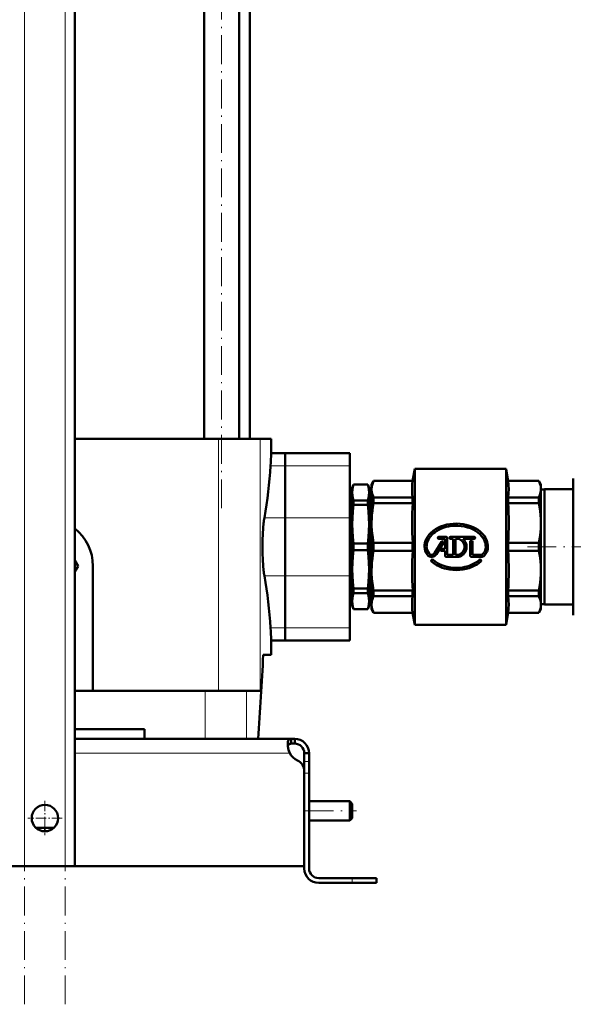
# Model space of a CAD drawing. Extents: x -1358 to 1757, y -1537 to 622.
# Tile 45 of 93: x -1022 to -791, y -375 to 36. Entities that reach past the tile are written whole.
import ezdxf

# ---------------------------------------------------------------- set-up
doc = ezdxf.new("R2010")
doc.units = 0
doc.linetypes.add('DASHDOT', pattern=[18.5, 12, -3, 0.5, -3])

msp = doc.modelspace()

# ---------------------------------------------------------------- linework, layer by layer
at = {"color": 7, "linetype": 'DASHDOT', "lineweight": 18}
for p, q in [((-1019.73, -374.5), (-1019.73, 316.4)), ((-1002.73, -374.5), (-1002.73, 316.4)), ((-937.69, -167.83), (-937.69, 178.97)), ((-810.32, -183.93), (-743.21, -183.93)), ((-903.03, -293.93), (-881.43, -293.93))]:
    msp.add_line(p, q, dxfattribs=at)
at = {"color": 7, "lineweight": 18}
for p, q in [((-1019.73, -316.93), (-1019.73, 258.82)), ((-1002.73, -316.93), (-1002.73, 258.82)), ((-938.98, -138.93), (-938.98, -243.93)), ((-921.61, -138.93), (-921.61, -243.93)), ((-911.23, -150.15), (-917.31, -150.15)), ((-911.23, -150.15), (-884.23, -150.15)), ((-919.86, -171.81), (-911.23, -171.81)), ((-911.23, -171.81), (-884.23, -171.81)), ((-911.23, -196.05), (-919.86, -196.05)), ((-911.23, -196.05), (-884.23, -196.05)), ((-911.23, -217.7), (-917.31, -217.7)), ((-911.23, -217.7), (-884.23, -217.7)), ((-944.55, -243.93), (-944.55, -263.93)), ((-927.34, -243.93), (-927.34, -263.93)), ((-998.73, -269.93), (-909.26, -269.93)), ((-901.23, -273.35), (-903.23, -273.35)), ((-901.23, -278.18), (-903.23, -278.18)), ((-883.23, -321.93), (-883.23, -323.93))]:
    msp.add_line(p, q, dxfattribs=at)
at = {"color": 7, "lineweight": 50}
for p, q in [((-998.73, -316.93), (-998.73, 258.82)), ((-944.99, -138.93), (-944.99, 103.07)), ((-930.39, -138.93), (-930.39, 103.07)), ((-925.88, 87.07), (-925.88, -138.93)), ((-938.98, -138.93), (-998.73, -138.93)), ((-938.98, -138.93), (-921.61, -138.93)), ((-921.61, -138.93), (-916.98, -138.93)), ((-916.98, -144.93), (-916.98, -138.93)), ((-916.98, -144.93), (-911.23, -144.93)), ((-911.23, -144.93), (-911.23, -150.15)), ((-911.23, -150.15), (-911.23, -144.93)), ((-911.23, -144.93), (-884.23, -144.93)), ((-884.23, -144.93), (-884.23, -150.15)), ((-911.23, -171.81), (-911.23, -150.15)), ((-911.23, -150.15), (-911.23, -171.81)), ((-884.23, -171.81), (-884.23, -150.15)), ((-858.11, -156.43), (-857.23, -151.43)), ((-819.23, -151.43), (-857.23, -151.43)), ((-857.23, -151.43), (-857.23, -216.43)), ((-819.23, -151.43), (-819.23, -183.93)), ((-818.34, -156.43), (-819.23, -151.43)), ((-791.23, -155.43), (-791.23, -204.08)), ((-883.23, -159.43), (-882.68, -157.93)), ((-883.23, -161.29), (-883.23, -159.43)), ((-882.68, -157.96), (-882.68, -157.93)), ((-882.68, -157.93), (-876.77, -157.93)), ((-882.68, -157.96), (-876.77, -157.96)), ((-876.77, -157.96), (-876.77, -157.93)), ((-876.23, -159.43), (-876.77, -157.93)), ((-876.23, -161.29), (-876.23, -159.43)), ((-875.23, -157.93), (-874.36, -156.43)), ((-875.23, -157.93), (-875.23, -159.91)), ((-875.23, -159.91), (-875.23, -173.98)), ((-874.36, -156.43), (-874.36, -156.48)), ((-874.36, -156.43), (-858.11, -156.43)), ((-874.36, -156.48), (-858.11, -156.48)), ((-858.11, -156.43), (-858.11, -156.48)), ((-818.34, -156.43), (-818.34, -156.48)), ((-818.34, -156.43), (-805.59, -156.43)), ((-818.34, -156.48), (-805.59, -156.48)), ((-805.59, -156.43), (-805.59, -156.48)), ((-804.73, -157.93), (-805.59, -156.43)), ((-804.73, -157.93), (-804.73, -159.91)), ((-804.73, -159.91), (-804.73, -173.98)), ((-803.23, -207.93), (-803.23, -159.93)), ((-791.23, -159.93), (-803.23, -159.93)), ((-883.23, -160.03), (-884.23, -160.03)), ((-883.23, -174.55), (-883.23, -161.29)), ((-875.23, -160.03), (-876.23, -160.03)), ((-876.23, -174.55), (-876.23, -161.29)), ((-858.11, -163.34), (-874.36, -163.34)), ((-874.36, -163.34), (-874.36, -165.7)), ((-858.11, -163.34), (-858.11, -165.7)), ((-805.59, -163.34), (-818.34, -163.34)), ((-818.34, -163.34), (-818.34, -165.7)), ((-805.59, -163.34), (-805.59, -165.7)), ((-803.23, -160.03), (-804.73, -160.03)), ((-882.68, -166.51), (-882.68, -164.63)), ((-882.68, -164.63), (-876.77, -164.63)), ((-882.68, -166.51), (-876.77, -166.51)), ((-876.77, -166.51), (-876.77, -164.63)), ((-874.36, -165.7), (-858.11, -165.7)), ((-818.34, -165.7), (-805.59, -165.7)), ((-911.23, -171.81), (-911.23, -196.05)), ((-911.23, -196.05), (-911.23, -171.81)), ((-884.23, -171.81), (-884.23, -196.05)), ((-883.23, -193.31), (-883.23, -174.55)), ((-876.23, -193.31), (-876.23, -174.55)), ((-875.23, -173.98), (-875.23, -193.88)), ((-804.73, -173.98), (-804.73, -183.93)), ((-844.18, -179.73), (-847.18, -179.73)), ((-843.73, -180.18), (-843.73, -187.23)), ((-832.48, -179.73), (-842.32, -179.73)), ((-882.68, -185.26), (-882.68, -182.6)), ((-882.68, -182.6), (-876.77, -182.6)), ((-876.77, -185.26), (-876.77, -182.6)), ((-858.11, -182.26), (-874.36, -182.26)), ((-874.36, -182.26), (-874.36, -185.6)), ((-858.11, -182.26), (-858.11, -185.6)), ((-846.05, -181.8), (-848.95, -186.54)), ((-848.18, -187.01), (-845.28, -182.27)), ((-847.18, -180.63), (-844.87, -180.63)), ((-844.63, -184.74), (-844.63, -180.87)), ((-842.32, -180.63), (-841.21, -180.63)), ((-841.21, -187.23), (-841.21, -180.63)), ((-840.31, -180.63), (-838.93, -180.63)), ((-840.31, -180.63), (-840.31, -187.23)), ((-837.15, -180.63), (-832.48, -180.63)), ((-834.13, -187.68), (-834.13, -181.74)), ((-833.23, -181.74), (-833.23, -187.23)), ((-819.23, -183.93), (-819.23, -216.43)), ((-805.59, -182.26), (-818.34, -182.26)), ((-818.34, -182.26), (-818.34, -183.93)), ((-818.34, -183.93), (-818.34, -185.6)), ((-805.59, -183.93), (-805.59, -182.26)), ((-805.59, -185.6), (-805.59, -183.93)), ((-804.73, -183.93), (-804.73, -193.88)), ((-882.68, -185.26), (-876.77, -185.26)), ((-874.36, -185.6), (-858.11, -185.6)), ((-844.63, -184.74), (-846.07, -184.74)), ((-846.07, -185.64), (-844.63, -185.64)), ((-844.63, -187.68), (-844.63, -185.64)), ((-844.18, -188.13), (-838.87, -188.13)), ((-841.21, -187.23), (-843.73, -187.23)), ((-838.93, -187.23), (-840.31, -187.23)), ((-833.68, -188.13), (-829.63, -188.13)), ((-829.63, -187.23), (-833.23, -187.23)), ((-818.34, -185.6), (-805.59, -185.6)), ((-997.37, -191.93), (-998.73, -189.58)), ((-998.73, -194.28), (-997.37, -191.93)), ((-991.23, -191.93), (-991.23, -243.93)), ((-911.23, -217.7), (-911.23, -196.05)), ((-911.23, -196.05), (-911.23, -217.7)), ((-884.23, -217.7), (-884.23, -196.05)), ((-883.23, -206.56), (-883.23, -193.31)), ((-876.23, -206.56), (-876.23, -193.31)), ((-875.23, -193.88), (-875.23, -207.95)), ((-804.73, -193.88), (-804.73, -207.95)), ((-882.68, -203.23), (-882.68, -201.35)), ((-876.77, -201.35), (-882.68, -201.35)), ((-882.68, -203.23), (-876.77, -203.23)), ((-876.77, -203.23), (-876.77, -201.35)), ((-858.11, -202.16), (-874.36, -202.16)), ((-874.36, -202.16), (-874.36, -204.52)), ((-874.36, -204.52), (-858.11, -204.52)), ((-858.11, -202.16), (-858.11, -204.52)), ((-805.59, -202.16), (-818.34, -202.16)), ((-818.34, -202.16), (-818.34, -204.52)), ((-818.34, -204.52), (-805.59, -204.52)), ((-805.59, -202.16), (-805.59, -204.52)), ((-791.23, -204.08), (-791.23, -212.43)), ((-884.23, -207.83), (-883.23, -207.83)), ((-883.23, -208.43), (-883.23, -206.56)), ((-883.23, -208.43), (-882.68, -209.93)), ((-876.23, -208.43), (-876.77, -209.93)), ((-876.23, -208.43), (-876.23, -206.56)), ((-876.23, -207.83), (-875.23, -207.83)), ((-875.23, -207.95), (-875.23, -209.93)), ((-804.73, -207.83), (-803.23, -207.83)), ((-804.73, -207.95), (-804.73, -209.93)), ((-803.23, -207.93), (-791.23, -207.93)), ((-882.68, -209.93), (-882.68, -209.9)), ((-882.68, -209.9), (-876.77, -209.9)), ((-882.68, -209.93), (-876.77, -209.93)), ((-876.77, -209.93), (-876.77, -209.9)), ((-875.23, -209.93), (-874.36, -211.43)), ((-858.11, -211.38), (-874.36, -211.38)), ((-874.36, -211.43), (-874.36, -211.38)), ((-874.36, -211.43), (-858.11, -211.43)), ((-858.11, -211.38), (-858.11, -211.43)), ((-858.11, -211.43), (-857.23, -216.43)), ((-818.34, -211.43), (-819.23, -216.43)), ((-805.59, -211.38), (-818.34, -211.38)), ((-818.34, -211.38), (-818.34, -211.43)), ((-818.34, -211.43), (-805.59, -211.43)), ((-804.73, -209.93), (-805.59, -211.43)), ((-805.59, -211.38), (-805.59, -211.43)), ((-819.23, -216.43), (-857.23, -216.43)), ((-911.23, -217.7), (-911.23, -222.93)), ((-911.23, -222.93), (-911.23, -217.7)), ((-884.23, -217.7), (-884.23, -222.93)), ((-916.98, -228.93), (-916.98, -222.93)), ((-916.98, -222.93), (-911.23, -222.93)), ((-911.23, -222.93), (-884.23, -222.93)), ((-916.98, -228.93), (-920.33, -228.93)), ((-998.73, -243.93), (-944.55, -243.93)), ((-944.55, -243.93), (-927.34, -243.93)), ((-927.34, -243.93), (-921.61, -243.93)), ((-969.73, -259.93), (-998.73, -259.93)), ((-969.73, -259.93), (-969.73, -263.93)), ((-998.73, -263.93), (-908.76, -263.93)), ((-908.76, -263.93), (-908.76, -265.93)), ((-908.76, -263.93), (-907.23, -263.93)), ((-908.76, -265.93), (-907.23, -265.93)), ((-907.23, -263.93), (-907.23, -265.93)), ((-901.23, -269.93), (-903.23, -269.93)), ((-903.23, -273.35), (-903.23, -269.93)), ((-901.23, -273.35), (-901.23, -269.93)), ((-903.23, -278.18), (-903.23, -273.35)), ((-901.23, -278.18), (-901.23, -273.35)), ((-903.23, -316.93), (-903.23, -277.44)), ((-903.23, -317.93), (-903.23, -278.18)), ((-901.23, -317.93), (-901.23, -278.18)), ((-901.23, -289.93), (-884.23, -289.93)), ((-884.23, -293.93), (-884.23, -289.93)), ((-883.23, -290.93), (-884.23, -289.93)), ((-883.23, -293.93), (-883.23, -290.93)), ((-884.23, -297.93), (-884.23, -293.93)), ((-883.23, -296.93), (-883.23, -293.93)), ((-901.23, -297.93), (-884.23, -297.93)), ((-883.23, -296.93), (-884.23, -297.93)), ((-1015, -300.93), (-1011.23, -300.93)), ((-1011.23, -300.93), (-1007.45, -300.93)), ((-1011.23, -316.93), (-1119.23, -316.93)), ((-1019.73, -316.93), (-1023.73, -316.93)), ((-1019.73, -316.93), (-1002.73, -316.93)), ((-1011.23, -316.93), (-903.23, -316.93)), ((-998.73, -316.93), (-1002.73, -316.93)), ((-897.23, -321.93), (-883.23, -321.93)), ((-883.23, -323.93), (-897.23, -323.93)), ((-873.23, -321.93), (-883.23, -321.93)), ((-873.23, -323.93), (-883.23, -323.93)), ((-873.23, -321.93), (-873.23, -323.93))]:
    msp.add_line(p, q, dxfattribs=at)
at = {"color": 7, "linetype": 'DASHDOT', "lineweight": 18, "ltscale": 0.02925}
for p, q in [((-846.59, -180.18), (-847.76, -180.18)), ((-847.18, -179.59), (-847.18, -180.76)), ((-841.73, -180.18), (-842.9, -180.18)), ((-842.32, -179.59), (-842.32, -180.76)), ((-832.48, -179.59), (-832.48, -180.76)), ((-845.08, -182.04), (-846.25, -182.04)), ((-845.66, -181.45), (-845.66, -182.62)), ((-833.09, -181.74), (-834.26, -181.74)), ((-833.68, -181.15), (-833.68, -182.32)), ((-845.48, -185.19), (-846.65, -185.19)), ((-846.07, -184.6), (-846.07, -185.77)), ((-849.9, -189.13), (-849.9, -190.3)), ((-830.05, -189.13), (-830.05, -190.3))]:
    msp.add_line(p, q, dxfattribs=at)
at = {"color": 7, "linetype": 'DASHDOT', "lineweight": 18, "ltscale": 0.029251}
for p, q in [((-831.89, -180.18), (-833.06, -180.18)), ((-849.32, -189.72), (-850.49, -189.72)), ((-829.47, -189.72), (-830.64, -189.72))]:
    msp.add_line(p, q, dxfattribs=at)
at = {"color": 7, "linetype": 'DASHDOT', "lineweight": 18, "ltscale": 0.060001}
for p, q in [((-903.43, -278.18), (-901.03, -278.18)), ((-883.23, -324.13), (-883.23, -321.73))]:
    msp.add_line(p, q, dxfattribs=at)
at = {"color": 7, "linetype": 'DASHDOT', "lineweight": 18, "ltscale": 0.3575}
msp.add_line((-1011.23, -289.78), (-1011.23, -304.08), dxfattribs=at)
at = {"color": 7, "linetype": 'DASHDOT', "lineweight": 18, "ltscale": 0.357501}
msp.add_line((-1004.08, -296.93), (-1018.38, -296.93), dxfattribs=at)
at = {"color": 7, "lineweight": 50}
for points in [[(-882.68, -157.96), (-882.98, -159.07), (-883.16, -160.18), (-883.23, -161.29)], [(-876.23, -161.29), (-876.29, -160.18), (-876.47, -159.07), (-876.77, -157.96)], [(-875.23, -159.91), (-875.17, -159.06), (-875.01, -158.21), (-874.74, -157.36), (-874.36, -156.48)], [(-875.23, -159.91), (-875.2, -160.53), (-875.11, -161.17), (-874.96, -161.81), (-874.75, -162.44), (-874.36, -163.34)], [(-858.11, -163.34), (-858.28, -161.92), (-858.36, -160.57), (-858.36, -159.25), (-858.28, -157.9), (-858.11, -156.48)], [(-818.34, -163.34), (-818.15, -161.62), (-818.08, -159.91), (-818.15, -158.2), (-818.34, -156.48)], [(-804.73, -159.91), (-804.78, -159.08), (-804.94, -158.24), (-805.14, -157.55), (-805.59, -156.48)], [(-805.59, -163.34), (-805.14, -162.27), (-804.86, -161.24), (-804.76, -160.57), (-804.73, -159.91)], [(-883.23, -161.29), (-883.16, -162.41), (-882.98, -163.52), (-882.68, -164.63)], [(-876.77, -164.63), (-876.47, -163.52), (-876.29, -162.41), (-876.23, -161.29)], [(-882.68, -166.51), (-882.98, -169.19), (-883.16, -171.87), (-883.23, -174.55)], [(-876.23, -174.55), (-876.29, -171.87), (-876.47, -169.19), (-876.77, -166.51)], [(-874.36, -165.7), (-874.66, -167.34), (-874.89, -168.89), (-875.06, -170.44), (-875.17, -171.97), (-875.23, -173.98)], [(-804.73, -173.98), (-804.76, -172.38), (-804.86, -170.76), (-805.03, -169.12), (-805.27, -167.44), (-805.59, -165.7)], [(-920.16, -174.04), (-920.35, -176.17), (-920.49, -178.54), (-920.58, -181.21), (-920.61, -183.93)], [(-883.23, -174.55), (-883.16, -177.24), (-882.98, -179.92), (-882.68, -182.6)], [(-876.77, -182.6), (-876.47, -179.92), (-876.29, -177.24), (-876.23, -174.55)], [(-875.23, -173.98), (-875.2, -175.49), (-875.11, -177.01), (-874.96, -178.56), (-874.75, -180.1), (-874.36, -182.26)], [(-826.78, -183.93), (-826.81, -183.28), (-826.9, -182.64), (-827.04, -181.99), (-827.25, -181.36), (-827.51, -180.74), (-827.83, -180.14), (-828.21, -179.54), (-828.63, -178.98), (-829.31, -178.22), (-830.07, -177.53), (-830.89, -176.91), (-831.86, -176.29), (-832.9, -175.76), (-833.99, -175.31), (-834.88, -175), (-835.8, -174.75), (-837.12, -174.48), (-838.45, -174.32), (-839.8, -174.26), (-841.18, -174.3), (-842.56, -174.44), (-843.91, -174.69), (-845.2, -175.04), (-846.45, -175.5), (-847.61, -176.03), (-848.66, -176.64), (-849.64, -177.33), (-850.49, -178.08), (-851.22, -178.86), (-851.85, -179.7), (-852.33, -180.52), (-852.71, -181.38), (-852.98, -182.28), (-853.13, -183.1), (-853.18, -183.93)], [(-852.28, -183.93), (-852.25, -183.32), (-852.16, -182.72), (-852.01, -182.11), (-851.8, -181.53), (-851.54, -180.94), (-851.22, -180.38), (-850.69, -179.63), (-850.07, -178.93), (-849.38, -178.29), (-848.78, -177.81), (-848.13, -177.37), (-847.15, -176.81), (-846.11, -176.33), (-845.03, -175.93), (-844.13, -175.67), (-843.21, -175.47), (-841.9, -175.26), (-840.57, -175.17), (-839.24, -175.17), (-837.91, -175.28), (-836.59, -175.5), (-835.3, -175.82), (-834.08, -176.23), (-832.94, -176.74), (-831.93, -177.3), (-831, -177.94), (-830.15, -178.66), (-829.43, -179.43), (-828.84, -180.22), (-828.38, -181.01), (-828.03, -181.84), (-827.84, -182.52), (-827.72, -183.22), (-827.68, -183.93)], [(-804.73, -173.98), (-804.78, -175.99), (-804.94, -178.02), (-805.21, -180.1), (-805.59, -182.26)], [(-920.61, -183.93), (-920.58, -186.63), (-920.49, -189.29), (-920.35, -191.68), (-920.16, -193.82)], [(-882.68, -185.26), (-882.98, -187.94), (-883.16, -190.62), (-883.23, -193.31)], [(-876.23, -193.31), (-876.29, -190.62), (-876.47, -187.94), (-876.77, -185.26)], [(-874.36, -185.6), (-874.66, -187.23), (-874.89, -188.79), (-875.06, -190.34), (-875.17, -191.87), (-875.23, -193.88)], [(-805.59, -185.6), (-805.22, -187.68), (-804.94, -189.77), (-804.78, -191.86), (-804.73, -193.88)], [(-850.2, -190.05), (-849.22, -190.85), (-848.14, -191.54), (-846.99, -192.13), (-845.79, -192.62), (-844.88, -192.91), (-843.96, -193.16), (-842.63, -193.41), (-841.29, -193.56), (-839.94, -193.6), (-838.56, -193.55), (-837.18, -193.39), (-835.83, -193.12), (-834.57, -192.76), (-833.34, -192.3), (-832.17, -191.74), (-831.32, -191.24), (-830.5, -190.68), (-829.75, -190.05)], [(-830.35, -189.38), (-831.3, -190.14), (-832.34, -190.8), (-833.45, -191.36), (-834.62, -191.83), (-835.51, -192.1), (-836.41, -192.33), (-837.37, -192.5), (-838.33, -192.62), (-839.33, -192.69), (-840.34, -192.7), (-841.68, -192.62), (-843.01, -192.43), (-844.32, -192.14), (-845.56, -191.74), (-846.71, -191.27), (-847.79, -190.7), (-848.73, -190.08), (-849.6, -189.38)], [(-883.23, -193.31), (-883.16, -195.99), (-882.98, -198.67), (-882.68, -201.35)], [(-876.77, -201.35), (-876.47, -198.67), (-876.29, -195.99), (-876.23, -193.31)], [(-875.23, -193.88), (-875.2, -195.39), (-875.11, -196.91), (-874.96, -198.46), (-874.75, -200), (-874.36, -202.16)], [(-805.59, -202.16), (-805.27, -200.42), (-805.03, -198.74), (-804.86, -197.1), (-804.76, -195.48), (-804.73, -193.88)], [(-882.68, -203.23), (-882.98, -204.34), (-883.16, -205.45), (-883.23, -206.56)], [(-876.23, -206.56), (-876.29, -205.45), (-876.47, -204.34), (-876.77, -203.23)], [(-874.36, -204.52), (-874.66, -205.2), (-874.89, -205.84), (-875.06, -206.49), (-875.17, -207.12), (-875.23, -207.95)], [(-858.11, -211.38), (-858.28, -209.96), (-858.36, -208.61), (-858.36, -207.29), (-858.28, -205.94), (-858.11, -204.52)], [(-818.34, -211.38), (-818.15, -209.66), (-818.08, -207.95), (-818.15, -206.24), (-818.34, -204.52)], [(-804.73, -207.95), (-804.8, -206.95), (-805.03, -205.94), (-805.42, -204.89), (-805.59, -204.52)], [(-883.23, -206.56), (-883.16, -207.68), (-882.98, -208.79), (-882.68, -209.9)], [(-876.77, -209.9), (-876.47, -208.79), (-876.29, -207.68), (-876.23, -206.56)], [(-875.23, -207.95), (-875.2, -208.58), (-875.11, -209.21), (-874.96, -209.85), (-874.75, -210.49), (-874.36, -211.38)], [(-805.59, -211.38), (-805.2, -210.48), (-804.94, -209.62), (-804.78, -208.78), (-804.73, -207.95)], [(-910.1, -266.05), (-910.09, -265.6), (-910.03, -265.19), (-909.9, -264.72), (-909.71, -264.36), (-909.44, -264.1), (-909.13, -263.97), (-908.76, -263.93)], [(-909.26, -269.93), (-909.62, -268.94), (-909.89, -267.94), (-910.05, -266.96), (-910.1, -266.05)], [(-910.06, -266.87), (-909.92, -266.49), (-909.7, -266.2), (-909.38, -266.02), (-908.97, -265.94), (-908.76, -265.93)], [(-908.76, -265.93), (-909.07, -265.95), (-909.34, -266.01), (-909.63, -266.15), (-909.86, -266.38), (-910.01, -266.69), (-910.06, -266.87)]]:
    msp.add_lwpolyline(points, dxfattribs=at)
msp.add_circle((-1011.23, -296.93), 5.5, dxfattribs=at)
for centre, radius, start, end in [((-346.29, -184.29), 572.04, 176.0547, 176.5791), ((-1108.17, -138.7), 191.2, 350.0289, 356.565), ((-728.79, -173.98), 129.58, 176.3381, 183.6619), ((-947.66, -173.98), 129.58, 356.3381, 3.6619), ((-885.83, -177.52), 34.5, 170.4653, 174.2111), ((-1011.23, -191.93), 20, 360, 51.318), ((-847.18, -180.18), 0.45, 90, 270), ((-844.18, -180.18), 0.45, 360, 90), ((-842.32, -180.18), 0.45, 90, 270), ((-832.48, -180.18), 0.45, 270, 90), ((-847.89, -183.93), 5.29, 180, 219.0733), ((-847.89, -183.93), 4.39, 180, 219.0733), ((-845.66, -182.04), 0.45, 328.5, 148.5), ((-844.87, -180.87), 0.24, 359.9916, 90.0084), ((-839.98, -183.93), 3.46, 287.5359, 72.4641), ((-839.98, -183.93), 4.34, 284.804, 49.4319), ((-833.68, -181.74), 0.45, 360, 180), ((-831.99, -183.93), 4.31, 316.3972, 360), ((-831.99, -183.93), 5.21, 316.3972, 0), ((-728.79, -193.88), 129.58, 176.3381, 183.6619), ((-850.18, -185.79), 2.34, 219.0733, 328.5), ((-850.18, -185.79), 1.44, 219.0733, 328.5), ((-846.07, -185.19), 0.45, 90, 270), ((-844.18, -187.68), 0.45, 180, 270), ((-833.68, -187.68), 0.45, 180, 270), ((-829.63, -186.18), 1.05, 270, 316.3972), ((-829.63, -186.18), 1.95, 270, 316.3972), ((-947.66, -193.88), 129.58, 356.3381, 3.6619), ((-849.9, -189.72), 0.45, 48.094, 228.094), ((-830.05, -189.72), 0.45, 311.906, 131.906), ((-885.83, -190.34), 34.5, 185.7889, 189.5347), ((-1108.17, -229.16), 191.2, 3.435, 9.9711), ((-346.3, -183.57), 572.03, 183.4209, 183.9453), ((-3416.36, -100.22), 2499.35, 356.24446, 357.04819), ((-3416.36, -100.22), 2499.35, 356.24446, 357.04819), ((-907.23, -269.93), 6, 360, 90), ((-907.23, -269.93), 4, 360, 90), ((-899.26, -265.68), 10.86, 186.3205, 203.0632), ((-903.1, -266.59), 7, 208.483, 244.7303), ((-908.23, -277.44), 5, 0, 64.7303), ((-897.23, -317.93), 6, 180, 270), ((-897.23, -317.93), 4, 180, 270)]:
    msp.add_arc(centre, radius, start, end, dxfattribs=at)

doc.saveas('drawing.dxf')
